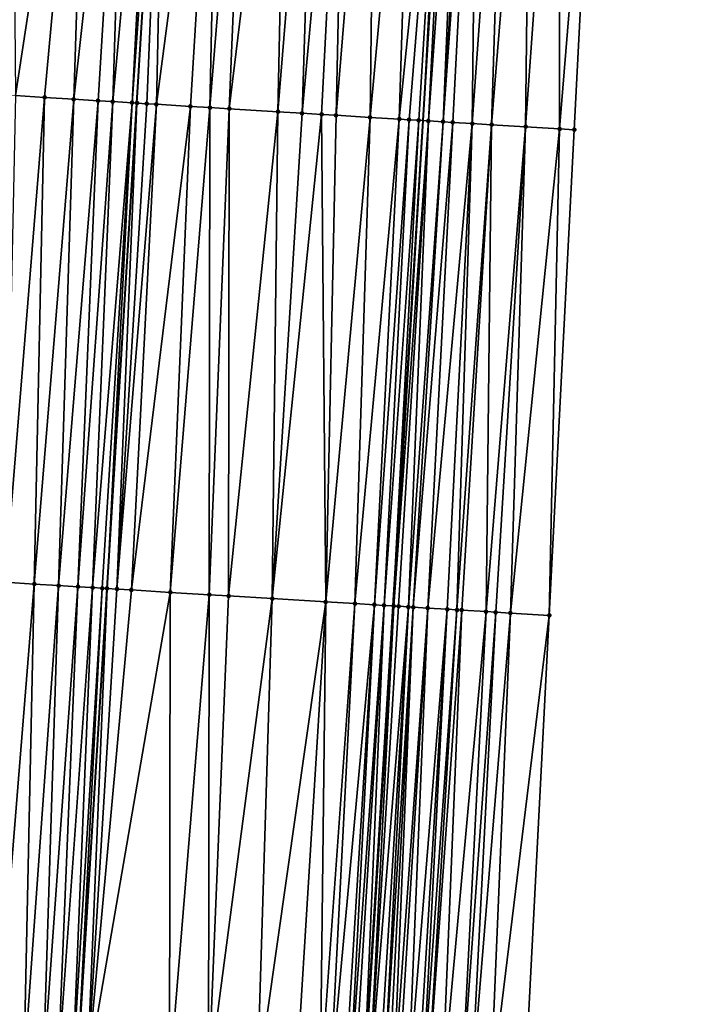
# Model space of a CAD drawing. Header units: feet. Extents: x 2004186 to 2014793, y 836912 to 864902.
# Tile 238 of 256: x 2010652 to 2010679, y 844207 to 844247. Entities that reach past the tile are written whole.
import ezdxf

# ---------------------------------------------------------------- set-up
doc = ezdxf.new("R2010")
doc.units = ezdxf.units.FT
doc.header["$LTSCALE"] = 100
doc.header["$MEASUREMENT"] = 0
for name, color, linetype, lineweight in [('EP_Travel Lane', 5, 'Continuous', 40), ('GPL_Skip Line', 2, 'Continuous', 40), ('Road Shots', 4, 'Continuous', 200), ('Road X-Section', 30, 'Continuous', 13)]:
    doc.layers.add(name, color=color, linetype=linetype, lineweight=lineweight)
doc.layers.add('I-77 SB_MM21-27-Surface-Border', color=7, linetype='Continuous')
doc.layers.add('I-77 SB_MM21-27-Surface-TIN', color=7, linetype='Continuous')

msp = doc.modelspace()

# ---------------------------------------------------------------- linework, layer by layer
at = {"layer": 'EP_Travel Lane'}
msp.add_polyline3d([(2010652.293614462, 843983.7898986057, 402.2947427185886), (2010653.519511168, 844003.7446208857, 402.6985902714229), (2010654.74551243, 844023.7010450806, 403.0564440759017), (2010655.96587658, 844043.6601527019, 403.4205817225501), (2010657.179518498, 844063.619326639, 403.7991171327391), (2010658.392503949, 844083.5783035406, 404.1764646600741), (2010659.605508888, 844103.537601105, 404.5468741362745), (2010660.818492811, 844123.4965528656, 404.9201361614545), (2010662.031520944, 844143.4562320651, 405.279665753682), (2010663.244502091, 844163.4151381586, 405.6566152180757), (2010664.459991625, 844183.3718996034, 406.0666099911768), (2010665.681578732, 844203.3287732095, 406.4237878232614), (2010666.906776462, 844223.2876493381, 406.7890503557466), (2010668.131952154, 844243.24616647, 407.1425066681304), (2010669.357173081, 844263.2054204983, 407.4806353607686), (2010670.582100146, 844283.1598874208, 407.8354899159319), (2010671.806792, 844303.1105226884, 408.2226796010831), (2010673.031799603, 844323.0663015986, 408.5696765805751)], dxfattribs=at)
at = {"layer": 'GPL_Skip Line'}
msp.add_polyline3d([(2010639.284973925, 843964.5542868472, 402.0628003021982), (2010640.506099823, 843984.5081596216, 402.4516861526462), (2010641.727304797, 844004.4633245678, 402.8542242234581), (2010642.948607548, 844024.4200872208, 403.2120461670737), (2010644.168797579, 844044.3774777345, 403.5907791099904), (2010645.387770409, 844064.3367972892, 403.9435819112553), (2010646.606563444, 844084.2952716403, 404.3233974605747), (2010647.825361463, 844104.2538276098, 404.707190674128), (2010649.044150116, 844124.2122302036, 405.1005105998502), (2010650.262992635, 844144.1715148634, 405.4593968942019), (2010651.481775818, 844164.1298278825, 405.8449393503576), (2010652.701961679, 844184.088550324, 406.2295298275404), (2010653.925345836, 844204.0475649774, 406.5820671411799), (2010655.150527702, 844224.0061826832, 406.9610314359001), (2010656.375721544, 844243.9649954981, 407.3136012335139), (2010657.600954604, 844263.9244471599, 407.6390408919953), (2010658.825855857, 844283.8784935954, 407.993448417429), (2010660.050557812, 844303.829293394, 408.3825371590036), (2010661.275551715, 844323.7848491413, 408.7435987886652)], dxfattribs=at)
at = {"layer": 'I-77 SB_MM21-27-Surface-Border', "color": 3, "linetype": 'ByBlock', "lineweight": -2}
msp.add_polyline3d([(2010679.441837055, 844322.6775378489, 408.3066034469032), (2010677.817564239, 844302.745994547, 407.977288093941), (2010676.592881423, 844282.7955065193, 407.5984629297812), (2010675.367902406, 844262.8401932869, 407.2558964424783), (2010674.342303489, 844242.8686488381, 406.9189160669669), (2010673.316788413, 844222.898470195, 406.5529556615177), (2010672.291216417, 844202.9273642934, 406.1855635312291), (2010671.267680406, 844182.9597697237, 405.8222436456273), (2010670.047669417, 844163.0039254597, 405.4363128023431), (2010668.629237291, 844143.0574621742, 405.060058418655), (2010667.610031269, 844123.0861239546, 404.6875750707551), (2010666.391248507, 844103.1278178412, 404.3125215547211), (2010665.172410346, 844083.1686045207, 403.9459547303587), (2010663.753969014, 844063.2219904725, 403.5697989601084), (2010662.535033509, 844043.2632806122, 403.190444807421), (2010661.115064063, 844023.3155918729, 402.8230563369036), (2010659.494500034, 844003.3831283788, 402.478977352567), (2010658.073669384, 843983.4401941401, 402.0915249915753)], dxfattribs=at)
at = {"layer": 'I-77 SB_MM21-27-Surface-TIN', "color": 128, "linetype": 'ByBlock', "lineweight": -2}
for points in [[(2010654.407016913, 844264.121329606, 407.589928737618), (2010651.213077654, 844264.318186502, 407.5423543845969), (2010651.385196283, 844244.2726630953, 407.2341645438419)], [(2010654.407016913, 844264.121329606, 407.589928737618), (2010651.385196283, 844244.2726630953, 407.2341645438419), (2010652.58291872, 844244.1987638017, 407.256801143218)], [(2010654.407016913, 844264.121329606, 407.589928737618), (2010652.58291872, 844244.1987638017, 407.256801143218), (2010653.780644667, 844244.124921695, 407.2759798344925)], [(2010656.003977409, 844264.022752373, 407.6226709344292), (2010654.407016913, 844264.121329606, 407.589928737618), (2010653.780644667, 844244.124921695, 407.2759798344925)], [(2010656.003977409, 844264.022752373, 407.6226709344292), (2010653.780644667, 844244.124921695, 407.2759798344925), (2010654.778743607, 844244.0632886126, 407.2978874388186)], [(2010656.003977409, 844264.022752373, 407.6226709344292), (2010654.778743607, 844244.0632886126, 407.2978874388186), (2010655.377608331, 844244.0263960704, 407.3057528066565)], [(2010657.201706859, 844263.9489673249, 407.6383272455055), (2010656.003977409, 844264.022752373, 407.6226709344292), (2010655.377608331, 844244.0263960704, 407.3057528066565)], [(2010657.201706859, 844263.9489673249, 407.6383272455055), (2010655.377608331, 844244.0263960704, 407.3057528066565), (2010656.176097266, 844243.977248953, 407.3136435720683)], [(2010657.201706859, 844263.9489673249, 407.6383272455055), (2010656.176097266, 844243.977248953, 407.3136435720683), (2010657.600954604, 844263.9244471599, 407.6390408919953)], [(2010656.176097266, 844243.977248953, 407.3136435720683), (2010656.375721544, 844243.9649954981, 407.3136012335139), (2010657.600954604, 844263.9244471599, 407.6390408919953)], [(2010656.774976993, 844243.9406008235, 407.3067300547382), (2010657.600954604, 844263.9244471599, 407.6390408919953), (2010656.375721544, 844243.9649954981, 407.3136012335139)], [(2010657.174233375, 844243.9162213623, 407.2989389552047), (2010657.600954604, 844263.9244471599, 407.6390408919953), (2010656.774976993, 844243.9406008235, 407.3067300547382)], [(2010659.796858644, 844263.7902613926, 407.6023308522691), (2010657.600954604, 844263.9244471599, 407.6390408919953), (2010657.174233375, 844243.9162213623, 407.2989389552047)], [(2010659.796858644, 844263.7902613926, 407.6023308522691), (2010657.174233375, 844243.9162213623, 407.2989389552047), (2010658.571627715, 844243.8308444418, 407.2746213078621)], [(2010659.796858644, 844263.7902613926, 407.6023308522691), (2010658.571627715, 844243.8308444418, 407.2746213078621), (2010659.370140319, 844243.7820829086, 407.2591969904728)], [(2010660.99461976, 844263.7169922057, 407.5869386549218), (2010659.796858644, 844263.7902613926, 407.6023308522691), (2010659.370140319, 844243.7820829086, 407.2591969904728)], [(2010660.99461976, 844263.7169922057, 407.5869386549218), (2010659.370140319, 844243.7820829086, 407.2591969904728), (2010660.168647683, 844243.7332360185, 407.2489339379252)], [(2010662.591631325, 844263.6192468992, 407.5696091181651), (2010660.99461976, 844263.7169922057, 407.5869386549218), (2010660.168647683, 844243.7332360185, 407.2489339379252)], [(2010662.591631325, 844263.6192468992, 407.5696091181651), (2010660.168647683, 844243.7332360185, 407.2489339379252), (2010662.164906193, 844243.6109575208, 407.2330279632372)], [(2010663.789383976, 844263.5458398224, 407.5625161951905), (2010662.591631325, 844263.6192468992, 407.5696091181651), (2010662.164906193, 844243.6109575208, 407.2330279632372)], [(2010663.789383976, 844263.5458398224, 407.5625161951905), (2010662.164906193, 844243.6109575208, 407.2330279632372), (2010663.163034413, 844243.5498014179, 407.2260940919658)], [(2010664.987142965, 844263.4725359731, 407.5492102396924), (2010663.789383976, 844263.5458398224, 407.5625161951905), (2010663.163034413, 844243.5498014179, 407.2260940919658)], [(2010664.987142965, 844263.4725359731, 407.5492102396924), (2010663.163034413, 844243.5498014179, 407.2260940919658), (2010663.961540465, 844243.5009331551, 407.2171233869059)], [(2010664.987142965, 844263.4725359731, 407.5492102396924), (2010663.961540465, 844243.5009331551, 407.2171233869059), (2010664.560419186, 844243.4642686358, 407.2112009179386)], [(2010666.184901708, 844263.3992281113, 407.5361457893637), (2010664.987142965, 844263.4725359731, 407.5492102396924), (2010664.560419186, 844243.4642686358, 407.2112009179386)], [(2010666.184901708, 844263.3992281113, 407.5361457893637), (2010664.560419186, 844243.4642686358, 407.2112009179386), (2010665.957810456, 844243.378841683, 407.1899085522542)], [(2010667.781918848, 844263.3015736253, 407.5133499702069), (2010666.184901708, 844263.3992281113, 407.5361457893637), (2010665.957810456, 844243.378841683, 407.1899085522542)], [(2010667.781918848, 844263.3015736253, 407.5133499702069), (2010665.957810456, 844243.378841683, 407.1899085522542), (2010667.155580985, 844243.3057258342, 407.1651726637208)], [(2010669.179318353, 844263.2162808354, 407.4840814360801), (2010667.781918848, 844263.3015736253, 407.5133499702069), (2010667.155580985, 844243.3057258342, 407.1651726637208)], [(2010669.179318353, 844263.2162808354, 407.4840814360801), (2010667.155580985, 844243.3057258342, 407.1651726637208), (2010667.55483514, 844243.2813100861, 407.1595757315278)], [(2010669.179318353, 844263.2162808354, 407.4840814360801), (2010667.55483514, 844243.2813100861, 407.1595757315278), (2010667.954094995, 844243.2569872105, 407.1483630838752)], [(2010669.179318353, 844263.2162808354, 407.4840814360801), (2010667.954094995, 844243.2569872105, 407.1483630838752), (2010668.131952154, 844243.24616647, 407.1425066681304)], [(2010669.179318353, 844263.2162808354, 407.4840814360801), (2010668.131952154, 844243.24616647, 407.1425066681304), (2010669.357173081, 844263.2054204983, 407.4806353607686)], [(2010668.353356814, 844243.2326963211, 407.1352163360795), (2010669.357173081, 844263.2054204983, 407.4806353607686), (2010668.131952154, 844243.24616647, 407.1425066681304)], [(2010669.778202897, 844263.1797111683, 407.4724775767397), (2010669.357173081, 844263.2054204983, 407.4806353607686), (2010668.353356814, 844243.2326963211, 407.1352163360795)], [(2010669.778202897, 844263.1797111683, 407.4724775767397), (2010668.353356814, 844243.2326963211, 407.1352163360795), (2010668.952237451, 844243.1960630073, 407.1274069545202)], [(2010670.177459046, 844263.1553279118, 407.464951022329), (2010669.778202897, 844263.1797111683, 407.4724775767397), (2010668.952237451, 844243.1960630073, 407.1274069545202)], [(2010670.377088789, 844263.1431634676, 407.4595515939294), (2010670.177459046, 844263.1553279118, 407.464951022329), (2010668.952237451, 844243.1960630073, 407.1274069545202)], [(2010670.377088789, 844263.1431634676, 407.4595515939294), (2010668.952237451, 844243.1960630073, 407.1274069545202), (2010669.351497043, 844243.1717358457, 407.1164534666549)], [(2010670.377088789, 844263.1431634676, 407.4595515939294), (2010669.351497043, 844243.1717358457, 407.1164534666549), (2010670.150028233, 844243.123277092, 407.0827210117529)], [(2010671.574883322, 844263.0704386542, 407.4113948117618), (2010670.377088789, 844263.1431634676, 407.4595515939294), (2010670.150028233, 844243.123277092, 407.0827210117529)], [(2010671.574883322, 844263.0704386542, 407.4113948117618), (2010670.150028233, 844243.123277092, 407.0827210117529), (2010670.948551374, 844243.0746871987, 407.056918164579)], [(2010672.573043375, 844263.009801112, 407.3732823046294), (2010671.574883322, 844263.0704386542, 407.4113948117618), (2010670.948551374, 844243.0746871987, 407.056918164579)], [(2010672.573043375, 844263.009801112, 407.3732823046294), (2010670.948551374, 844243.0746871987, 407.056918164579), (2010672.345987, 844242.9899828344, 406.9919331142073)], [(2010673.77084032, 844262.9371155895, 407.3227606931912), (2010672.573043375, 844263.009801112, 407.3732823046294), (2010672.345987, 844242.9899828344, 406.9919331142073)], [(2010673.77084032, 844262.9371155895, 407.3227606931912), (2010672.345987, 844242.9899828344, 406.9919331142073), (2010673.743411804, 844242.9051021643, 406.9376087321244)], [(2010673.77084032, 844262.9371155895, 407.3227606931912), (2010673.743411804, 844242.9051021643, 406.9376087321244), (2010675.367902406, 844262.8401932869, 407.2558964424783)], [(2010675.367902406, 844262.8401932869, 407.2558964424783), (2010673.743411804, 844242.9051021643, 406.9376087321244), (2010674.342303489, 844242.8686488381, 406.9189160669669)], [(2010652.58291872, 844244.1987638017, 407.256801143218), (2010651.385196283, 844244.2726630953, 407.2341645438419), (2010650.95849198, 844224.2647130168, 406.8953799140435)], [(2010652.58291872, 844244.1987638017, 407.256801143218), (2010650.95849198, 844224.2647130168, 406.8953799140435), (2010652.156213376, 844224.1907967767, 406.9169125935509)], [(2010653.780644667, 844244.124921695, 407.2759798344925), (2010652.58291872, 844244.1987638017, 407.256801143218), (2010652.156213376, 844224.1907967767, 406.9169125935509)], [(2010653.780644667, 844244.124921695, 407.2759798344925), (2010652.156213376, 844224.1907967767, 406.9169125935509), (2010653.154315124, 844224.129209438, 406.9343321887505)], [(2010654.778743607, 844244.0632886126, 407.2978874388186), (2010653.780644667, 844244.124921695, 407.2759798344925), (2010653.154315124, 844224.129209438, 406.9343321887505)], [(2010654.778743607, 844244.0632886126, 407.2978874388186), (2010653.154315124, 844224.129209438, 406.9343321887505), (2010653.952794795, 844224.0799114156, 406.9498169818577)], [(2010655.377608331, 844244.0263960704, 407.3057528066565), (2010654.778743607, 844244.0632886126, 407.2978874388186), (2010653.952794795, 844224.0799114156, 406.9498169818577)], [(2010655.377608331, 844244.0263960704, 407.3057528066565), (2010653.952794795, 844224.0799114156, 406.9498169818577), (2010654.55165666, 844224.0429722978, 406.9595376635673)], [(2010656.176097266, 844243.977248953, 407.3136435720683), (2010655.377608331, 844244.0263960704, 407.3057528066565), (2010654.55165666, 844224.0429722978, 406.9595376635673)], [(2010656.176097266, 844243.977248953, 407.3136435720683), (2010654.55165666, 844224.0429722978, 406.9595376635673), (2010654.950901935, 844224.0184119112, 406.9624031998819)], [(2010656.176097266, 844243.977248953, 407.3136435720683), (2010654.950901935, 844224.0184119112, 406.9624031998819), (2010655.150527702, 844224.0061826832, 406.9610314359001)], [(2010656.176097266, 844243.977248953, 407.3136435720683), (2010655.150527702, 844224.0061826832, 406.9610314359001), (2010656.375721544, 844243.9649954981, 407.3136012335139)], [(2010655.549785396, 844223.9818246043, 406.9527643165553), (2010656.375721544, 844243.9649954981, 407.3136012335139), (2010655.150527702, 844224.0061826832, 406.9610314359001)], [(2010656.774976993, 844243.9406008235, 407.3067300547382), (2010656.375721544, 844243.9649954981, 407.3136012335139), (2010655.549785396, 844223.9818246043, 406.9527643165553)], [(2010657.174233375, 844243.9162213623, 407.2989389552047), (2010656.774976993, 844243.9406008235, 407.3067300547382), (2010655.549785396, 844223.9818246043, 406.9527643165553)], [(2010657.174233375, 844243.9162213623, 407.2989389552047), (2010655.549785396, 844223.9818246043, 406.9527643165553), (2010656.148664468, 844223.9451657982, 406.9470599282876)], [(2010658.571627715, 844243.8308444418, 407.2746213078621), (2010657.174233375, 844243.9162213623, 407.2989389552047), (2010656.148664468, 844223.9451657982, 406.9470599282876)], [(2010658.571627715, 844243.8308444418, 407.2746213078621), (2010656.148664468, 844223.9451657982, 406.9470599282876), (2010657.745692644, 844223.8476910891, 406.9163242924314)], [(2010659.370140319, 844243.7820829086, 407.2591969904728), (2010658.571627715, 844243.8308444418, 407.2746213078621), (2010657.745692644, 844223.8476910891, 406.9163242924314)], [(2010659.370140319, 844243.7820829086, 407.2591969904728), (2010657.745692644, 844223.8476910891, 406.9163242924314), (2010659.342708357, 844223.7500133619, 406.896760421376)], [(2010660.168647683, 844243.7332360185, 407.2489339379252), (2010659.370140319, 844243.7820829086, 407.2591969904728), (2010659.342708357, 844223.7500133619, 406.896760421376)], [(2010660.168647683, 844243.7332360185, 407.2489339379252), (2010659.342708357, 844223.7500133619, 406.896760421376), (2010660.141210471, 844223.7010809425, 406.8921267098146)], [(2010662.164906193, 844243.6109575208, 407.2330279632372), (2010660.168647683, 844243.7332360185, 407.2489339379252), (2010660.141210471, 844223.7010809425, 406.8921267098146)], [(2010662.164906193, 844243.6109575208, 407.2330279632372), (2010660.141210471, 844223.7010809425, 406.8921267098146), (2010661.937845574, 844223.5910701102, 406.8769072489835)], [(2010663.163034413, 844243.5498014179, 407.2260940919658), (2010662.164906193, 844243.6109575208, 407.2330279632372), (2010661.937845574, 844223.5910701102, 406.8769072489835)], [(2010663.961540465, 844243.5009331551, 407.2171233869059), (2010663.163034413, 844243.5498014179, 407.2260940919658), (2010661.937845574, 844223.5910701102, 406.8769072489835)], [(2010663.961540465, 844243.5009331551, 407.2171233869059), (2010661.937845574, 844223.5910701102, 406.8769072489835), (2010664.133740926, 844223.4567428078, 406.8511310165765)], [(2010664.560419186, 844243.4642686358, 407.2112009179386), (2010663.961540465, 844243.5009331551, 407.2171233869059), (2010664.133740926, 844223.4567428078, 406.8511310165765)], [(2010665.957810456, 844243.378841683, 407.1899085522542), (2010664.560419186, 844243.4642686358, 407.2112009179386), (2010664.133740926, 844223.4567428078, 406.8511310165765)], [(2010665.957810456, 844243.378841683, 407.1899085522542), (2010664.133740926, 844223.4567428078, 406.8511310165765), (2010665.33150882, 844223.383584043, 406.8309810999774)], [(2010667.155580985, 844243.3057258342, 407.1651726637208), (2010665.957810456, 844243.378841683, 407.1899085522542), (2010665.33150882, 844223.383584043, 406.8309810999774)], [(2010667.155580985, 844243.3057258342, 407.1651726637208), (2010665.33150882, 844223.383584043, 406.8309810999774), (2010666.130028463, 844223.3349371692, 406.8106342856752)], [(2010667.55483514, 844243.2813100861, 407.1595757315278), (2010667.155580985, 844243.3057258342, 407.1651726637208), (2010666.130028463, 844223.3349371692, 406.8106342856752)], [(2010667.55483514, 844243.2813100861, 407.1595757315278), (2010666.130028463, 844223.3349371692, 406.8106342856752), (2010666.529284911, 844223.3105587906, 406.8034842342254)], [(2010667.954094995, 844243.2569872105, 407.1483630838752), (2010667.55483514, 844243.2813100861, 407.1595757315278), (2010666.529284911, 844223.3105587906, 406.8034842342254)], [(2010667.954094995, 844243.2569872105, 407.1483630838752), (2010666.529284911, 844223.3105587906, 406.8034842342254), (2010666.906776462, 844223.2876493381, 406.7890503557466)], [(2010667.954094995, 844243.2569872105, 407.1483630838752), (2010666.906776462, 844223.2876493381, 406.7890503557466), (2010668.131952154, 844243.24616647, 407.1425066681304)], [(2010666.928550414, 844223.2863279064, 406.7882178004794), (2010668.131952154, 844243.24616647, 407.1425066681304), (2010666.906776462, 844223.2876493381, 406.7890503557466)], [(2010668.353356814, 844243.2326963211, 407.1352163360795), (2010668.131952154, 844243.24616647, 407.1425066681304), (2010666.928550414, 844223.2863279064, 406.7882178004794)], [(2010668.353356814, 844243.2326963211, 407.1352163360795), (2010666.928550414, 844223.2863279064, 406.7882178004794), (2010667.128179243, 844223.2741485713, 406.7841005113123)], [(2010668.353356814, 844243.2326963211, 407.1352163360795), (2010667.128179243, 844223.2741485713, 406.7841005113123), (2010667.527427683, 844223.2496397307, 406.7841295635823)], [(2010668.952237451, 844243.1960630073, 407.1274069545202), (2010668.353356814, 844243.2326963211, 407.1352163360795), (2010667.527427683, 844223.2496397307, 406.7841295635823)], [(2010668.952237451, 844243.1960630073, 407.1274069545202), (2010667.527427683, 844223.2496397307, 406.7841295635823), (2010667.727055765, 844223.2374482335, 406.7806815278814)], [(2010669.351497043, 844243.1717358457, 407.1164534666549), (2010668.952237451, 844243.1960630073, 407.1274069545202), (2010667.727055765, 844223.2374482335, 406.7806815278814)], [(2010669.351497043, 844243.1717358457, 407.1164534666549), (2010667.727055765, 844223.2374482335, 406.7806815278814), (2010668.32595423, 844223.2011053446, 406.7575927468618)], [(2010670.150028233, 844243.123277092, 407.0827210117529), (2010669.351497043, 844243.1717358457, 407.1164534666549), (2010668.32595423, 844223.2011053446, 406.7575927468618)], [(2010670.150028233, 844243.123277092, 407.0827210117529), (2010668.32595423, 844223.2011053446, 406.7575927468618), (2010669.124490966, 844223.1527369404, 406.7219222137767)], [(2010670.150028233, 844243.123277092, 407.0827210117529), (2010669.124490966, 844223.1527369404, 406.7219222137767), (2010669.523749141, 844223.1283866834, 406.7132246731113)], [(2010670.948551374, 844243.0746871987, 407.056918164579), (2010670.150028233, 844243.123277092, 407.0827210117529), (2010669.523749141, 844223.1283866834, 406.7132246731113)], [(2010670.948551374, 844243.0746871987, 407.056918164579), (2010669.523749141, 844223.1283866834, 406.7132246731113), (2010669.723380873, 844223.1162546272, 406.7065056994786)], [(2010670.948551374, 844243.0746871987, 407.056918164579), (2010669.723380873, 844223.1162546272, 406.7065056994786), (2010670.721551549, 844223.0557901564, 406.662135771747)], [(2010672.345987, 844242.9899828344, 406.9919331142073), (2010670.948551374, 844243.0746871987, 407.056918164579), (2010670.721551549, 844223.0557901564, 406.662135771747)], [(2010672.345987, 844242.9899828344, 406.9919331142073), (2010670.721551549, 844223.0557901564, 406.662135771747), (2010671.120820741, 844223.0316193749, 406.6435619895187)], [(2010672.345987, 844242.9899828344, 406.9919331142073), (2010671.120820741, 844223.0316193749, 406.6435619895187), (2010671.719717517, 844222.9952489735, 406.6219871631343)], [(2010673.743411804, 844242.9051021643, 406.9376087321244), (2010672.345987, 844242.9899828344, 406.9919331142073), (2010671.719717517, 844222.9952489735, 406.6219871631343)], [(2010673.743411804, 844242.9051021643, 406.9376087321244), (2010671.719717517, 844222.9952489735, 406.6219871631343), (2010673.316788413, 844222.898470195, 406.5529556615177)], [(2010673.743411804, 844242.9051021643, 406.9376087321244), (2010673.316788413, 844222.898470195, 406.5529556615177), (2010674.342303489, 844242.8686488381, 406.9189160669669)], [(2010652.156213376, 844224.1907967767, 406.9169125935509), (2010650.95849198, 844224.2647130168, 406.8953799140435), (2010650.531787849, 844204.2567657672, 406.5334712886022)], [(2010652.156213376, 844224.1907967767, 406.9169125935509), (2010650.531787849, 844204.2567657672, 406.5334712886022), (2010651.729507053, 844204.1828138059, 406.5570487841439)], [(2010653.154315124, 844224.129209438, 406.9343321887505), (2010652.156213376, 844224.1907967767, 406.9169125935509), (2010651.729507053, 844204.1828138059, 406.5570487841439)], [(2010653.154315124, 844224.129209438, 406.9343321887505), (2010651.729507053, 844204.1828138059, 406.5570487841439), (2010652.527986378, 844204.133510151, 406.572896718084)], [(2010653.952794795, 844224.0799114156, 406.9498169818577), (2010653.154315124, 844224.129209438, 406.9343321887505), (2010652.527986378, 844204.133510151, 406.572896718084)], [(2010653.952794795, 844224.0799114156, 406.9498169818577), (2010652.527986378, 844204.133510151, 406.572896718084), (2010653.126849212, 844204.0965868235, 406.5817784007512)], [(2010654.55165666, 844224.0429722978, 406.9595376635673), (2010653.952794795, 844224.0799114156, 406.9498169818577), (2010653.126849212, 844204.0965868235, 406.5817784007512)], [(2010654.55165666, 844224.0429722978, 406.9595376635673), (2010653.126849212, 844204.0965868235, 406.5817784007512), (2010653.725720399, 844204.0597995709, 406.5831471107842)], [(2010654.950901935, 844224.0184119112, 406.9624031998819), (2010654.55165666, 844224.0429722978, 406.9595376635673), (2010653.725720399, 844204.0597995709, 406.5831471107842)], [(2010654.950901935, 844224.0184119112, 406.9624031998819), (2010653.725720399, 844204.0597995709, 406.5831471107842), (2010653.925345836, 844204.0475649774, 406.5820671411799)], [(2010654.950901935, 844224.0184119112, 406.9624031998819), (2010653.925345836, 844204.0475649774, 406.5820671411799), (2010655.150527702, 844224.0061826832, 406.9610314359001)], [(2010654.32459671, 844204.02309579, 406.5799072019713), (2010655.150527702, 844224.0061826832, 406.9610314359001), (2010653.925345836, 844204.0475649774, 406.5820671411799)], [(2010655.549785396, 844223.9818246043, 406.9527643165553), (2010655.150527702, 844224.0061826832, 406.9610314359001), (2010654.32459671, 844204.02309579, 406.5799072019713)], [(2010656.148664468, 844223.9451657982, 406.9470599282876), (2010655.549785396, 844223.9818246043, 406.9527643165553), (2010654.32459671, 844204.02309579, 406.5799072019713)], [(2010657.745692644, 844223.8476910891, 406.9163242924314), (2010656.148664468, 844223.9451657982, 406.9470599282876), (2010654.32459671, 844204.02309579, 406.5799072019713)], [(2010657.745692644, 844223.8476910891, 406.9163242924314), (2010654.32459671, 844204.02309579, 406.5799072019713), (2010657.718262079, 844203.815644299, 406.5319209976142)], [(2010659.342708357, 844223.7500133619, 406.896760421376), (2010657.745692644, 844223.8476910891, 406.9163242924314), (2010657.718262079, 844203.815644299, 406.5319209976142)], [(2010659.342708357, 844223.7500133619, 406.896760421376), (2010657.718262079, 844203.815644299, 406.5319209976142), (2010659.315272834, 844203.7178857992, 406.5167524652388)], [(2010660.141210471, 844223.7010809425, 406.8921267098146), (2010659.342708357, 844223.7500133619, 406.896760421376), (2010659.315272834, 844203.7178857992, 406.5167524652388)], [(2010661.937845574, 844223.5910701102, 406.8769072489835), (2010660.141210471, 844223.7010809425, 406.8921267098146), (2010659.315272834, 844203.7178857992, 406.5167524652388)], [(2010661.937845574, 844223.5910701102, 406.8769072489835), (2010659.315272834, 844203.7178857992, 406.5167524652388), (2010661.311532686, 844203.5956291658, 406.5010221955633)], [(2010664.133740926, 844223.4567428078, 406.8511310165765), (2010661.937845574, 844223.5910701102, 406.8769072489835), (2010661.311532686, 844203.5956291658, 406.5010221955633)], [(2010664.133740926, 844223.4567428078, 406.8511310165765), (2010661.311532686, 844203.5956291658, 406.5010221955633), (2010662.908548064, 844203.4979459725, 406.481695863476)], [(2010664.133740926, 844223.4567428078, 406.8511310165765), (2010662.908548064, 844203.4979459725, 406.481695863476), (2010663.906692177, 844203.4370487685, 406.4610705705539)], [(2010665.33150882, 844223.383584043, 406.8309810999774), (2010664.133740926, 844223.4567428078, 406.8511310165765), (2010663.906692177, 844203.4370487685, 406.4610705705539)], [(2010665.33150882, 844223.383584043, 406.8309810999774), (2010663.906692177, 844203.4370487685, 406.4610705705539), (2010664.305945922, 844203.4126263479, 406.456328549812)], [(2010666.130028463, 844223.3349371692, 406.8106342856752), (2010665.33150882, 844223.383584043, 406.8309810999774), (2010664.305945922, 844203.4126263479, 406.456328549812)], [(2010666.130028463, 844223.3349371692, 406.8106342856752), (2010664.305945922, 844203.4126263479, 406.456328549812), (2010664.904831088, 844203.3760668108, 406.4451246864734)], [(2010666.130028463, 844223.3349371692, 406.8106342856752), (2010664.904831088, 844203.3760668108, 406.4451246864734), (2010665.104457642, 844203.3638504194, 406.4430397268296)], [(2010666.529284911, 844223.3105587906, 406.8034842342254), (2010666.130028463, 844223.3349371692, 406.8106342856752), (2010665.104457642, 844203.3638504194, 406.4430397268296)], [(2010666.529284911, 844223.3105587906, 406.8034842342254), (2010665.104457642, 844203.3638504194, 406.4430397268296), (2010665.30408652, 844203.3516718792, 406.4388649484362)], [(2010666.529284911, 844223.3105587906, 406.8034842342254), (2010665.30408652, 844203.3516718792, 406.4388649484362), (2010665.681578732, 844203.3287732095, 406.4237878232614)], [(2010666.529284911, 844223.3105587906, 406.8034842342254), (2010665.681578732, 844203.3287732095, 406.4237878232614), (2010666.906776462, 844223.2876493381, 406.7890503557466)], [(2010665.703352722, 844203.3274523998, 406.422918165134), (2010666.906776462, 844223.2876493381, 406.7890503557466), (2010665.681578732, 844203.3287732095, 406.4237878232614)], [(2010666.928550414, 844223.2863279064, 406.7882178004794), (2010666.906776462, 844223.2876493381, 406.7890503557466), (2010665.703352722, 844203.3274523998, 406.422918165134)], [(2010666.928550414, 844223.2863279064, 406.7882178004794), (2010665.703352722, 844203.3274523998, 406.422918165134), (2010665.902981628, 844203.3152743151, 406.4187182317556)], [(2010667.128179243, 844223.2741485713, 406.7841005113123), (2010666.928550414, 844223.2863279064, 406.7882178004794), (2010665.902981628, 844203.3152743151, 406.4187182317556)], [(2010667.527427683, 844223.2496397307, 406.7841295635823), (2010667.128179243, 844223.2741485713, 406.7841005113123), (2010665.902981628, 844203.3152743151, 406.4187182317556)], [(2010667.527427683, 844223.2496397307, 406.7841295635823), (2010665.902981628, 844203.3152743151, 406.4187182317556), (2010666.302226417, 844203.2907059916, 406.4220317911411)], [(2010667.527427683, 844223.2496397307, 406.7841295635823), (2010666.302226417, 844203.2907059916, 406.4220317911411), (2010666.501854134, 844203.2785085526, 406.4189004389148)], [(2010667.727055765, 844223.2374482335, 406.7806815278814), (2010667.527427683, 844223.2496397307, 406.7841295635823), (2010666.501854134, 844203.2785085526, 406.4189004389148)], [(2010667.727055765, 844223.2374482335, 406.7806815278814), (2010666.501854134, 844203.2785085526, 406.4189004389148), (2010666.701486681, 844203.2663897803, 406.4114257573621)], [(2010667.727055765, 844223.2374482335, 406.7806815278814), (2010666.701486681, 844203.2663897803, 406.4114257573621), (2010666.90112512, 844203.2543669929, 406.3986515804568)], [(2010668.32595423, 844223.2011053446, 406.7575927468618), (2010667.727055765, 844223.2374482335, 406.7806815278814), (2010666.90112512, 844203.2543669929, 406.3986515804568)], [(2010668.32595423, 844223.2011053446, 406.7575927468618), (2010666.90112512, 844203.2543669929, 406.3986515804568), (2010667.100759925, 844203.2422850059, 406.3891459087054)], [(2010668.32595423, 844223.2011053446, 406.7575927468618), (2010667.100759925, 844203.2422850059, 406.3891459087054), (2010667.50001993, 844203.2179645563, 406.3787738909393)], [(2010669.124490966, 844223.1527369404, 406.7219222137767), (2010668.32595423, 844223.2011053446, 406.7575927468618), (2010667.50001993, 844203.2179645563, 406.3787738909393)], [(2010669.124490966, 844223.1527369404, 406.7219222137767), (2010667.50001993, 844203.2179645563, 406.3787738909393), (2010667.899290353, 844203.1938138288, 406.3590311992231)], [(2010669.124490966, 844223.1527369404, 406.7219222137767), (2010667.899290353, 844203.1938138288, 406.3590311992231), (2010668.098921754, 844203.1816763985, 406.3525866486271)], [(2010669.523749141, 844223.1283866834, 406.7132246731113), (2010669.124490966, 844223.1527369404, 406.7219222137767), (2010668.098921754, 844203.1816763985, 406.3525866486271)], [(2010669.523749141, 844223.1283866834, 406.7132246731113), (2010668.098921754, 844203.1816763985, 406.3525866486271), (2010668.298548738, 844203.1694670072, 406.3501152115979)], [(2010669.723380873, 844223.1162546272, 406.7065056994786), (2010669.523749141, 844223.1283866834, 406.7132246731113), (2010668.298548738, 844203.1694670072, 406.3501152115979)], [(2010669.723380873, 844223.1162546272, 406.7065056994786), (2010668.298548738, 844203.1694670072, 406.3501152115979), (2010668.897444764, 844203.1330843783, 406.3291439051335)], [(2010670.721551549, 844223.0557901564, 406.662135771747), (2010669.723380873, 844223.1162546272, 406.7065056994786), (2010668.897444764, 844203.1330843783, 406.3291439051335)], [(2010670.721551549, 844223.0557901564, 406.662135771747), (2010668.897444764, 844203.1330843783, 406.3291439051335), (2010669.695980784, 844203.0847043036, 406.293999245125)], [(2010671.120820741, 844223.0316193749, 406.6435619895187), (2010670.721551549, 844223.0557901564, 406.662135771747), (2010669.695980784, 844203.0847043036, 406.293999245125)], [(2010671.120820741, 844223.0316193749, 406.6435619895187), (2010669.695980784, 844203.0847043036, 406.293999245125), (2010670.09524928, 844203.060522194, 406.2759892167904)], [(2010671.719717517, 844222.9952489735, 406.6219871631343), (2010671.120820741, 844223.0316193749, 406.6435619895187), (2010670.09524928, 844203.060522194, 406.2759892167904)], [(2010671.719717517, 844222.9952489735, 406.6219871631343), (2010670.09524928, 844203.060522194, 406.2759892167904), (2010670.893780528, 844203.012064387, 406.2451363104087)], [(2010671.719717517, 844222.9952489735, 406.6219871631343), (2010670.893780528, 844203.012064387, 406.2451363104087), (2010673.316788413, 844222.898470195, 406.5529556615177)], [(2010673.316788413, 844222.898470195, 406.5529556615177), (2010670.893780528, 844203.012064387, 406.2451363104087), (2010672.291216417, 844202.9273642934, 406.1855635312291)]]:
    msp.add_3dface(points, dxfattribs=at)
at = {"layer": 'Road Shots', "lineweight": 100}
for p in [(2010652.58291872, 844244.1987638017, 407.256801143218), (2010653.780644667, 844244.124921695, 407.2759798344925), (2010654.778743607, 844244.0632886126, 407.2978874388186), (2010655.377608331, 844244.0263960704, 407.3057528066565), (2010656.176097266, 844243.977248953, 407.3136435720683), (2010656.375721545, 844243.9649954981, 407.3136012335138), (2010656.774976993, 844243.9406008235, 407.3067300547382), (2010657.174233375, 844243.9162213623, 407.2989389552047), (2010658.571627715, 844243.8308444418, 407.2746213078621), (2010659.370140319, 844243.7820829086, 407.2591969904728), (2010660.168647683, 844243.7332360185, 407.2489339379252), (2010662.164906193, 844243.6109575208, 407.2330279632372), (2010663.163034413, 844243.5498014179, 407.2260940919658), (2010663.961540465, 844243.5009331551, 407.2171233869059), (2010664.560419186, 844243.4642686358, 407.2112009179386), (2010665.957810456, 844243.378841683, 407.1899085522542), (2010667.155580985, 844243.3057258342, 407.1651726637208), (2010667.55483514, 844243.2813100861, 407.1595757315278), (2010667.954094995, 844243.2569872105, 407.1483630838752), (2010668.353356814, 844243.2326963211, 407.1352163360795), (2010668.952237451, 844243.1960630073, 407.1274069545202), (2010669.351497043, 844243.1717358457, 407.1164534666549), (2010670.150028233, 844243.123277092, 407.0827210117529), (2010670.948551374, 844243.0746871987, 407.056918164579), (2010672.345987, 844242.9899828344, 406.9919331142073), (2010673.743411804, 844242.9051021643, 406.9376087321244), (2010674.342303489, 844242.8686488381, 406.9189160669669), (2010652.156213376, 844224.1907967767, 406.9169125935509), (2010653.154315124, 844224.129209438, 406.9343321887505), (2010653.952794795, 844224.0799114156, 406.9498169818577), (2010654.55165666, 844224.0429722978, 406.9595376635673), (2010654.950901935, 844224.0184119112, 406.9624031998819), (2010655.150527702, 844224.0061826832, 406.9610314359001), (2010655.549785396, 844223.9818246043, 406.9527643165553), (2010656.148664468, 844223.9451657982, 406.9470599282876), (2010657.745692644, 844223.8476910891, 406.9163242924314), (2010659.342708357, 844223.7500133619, 406.896760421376), (2010660.141210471, 844223.7010809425, 406.8921267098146), (2010661.937845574, 844223.5910701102, 406.8769072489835), (2010664.133740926, 844223.4567428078, 406.8511310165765), (2010665.33150882, 844223.383584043, 406.8309810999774), (2010666.130028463, 844223.3349371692, 406.8106342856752), (2010666.529284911, 844223.3105587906, 406.8034842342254), (2010666.928550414, 844223.2863279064, 406.7882178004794), (2010667.128179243, 844223.2741485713, 406.7841005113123), (2010667.527427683, 844223.2496397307, 406.7841295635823), (2010667.727055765, 844223.2374482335, 406.7806815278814), (2010668.32595423, 844223.2011053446, 406.7575927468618), (2010669.124490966, 844223.1527369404, 406.7219222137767), (2010669.523749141, 844223.1283866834, 406.7132246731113), (2010669.723380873, 844223.1162546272, 406.7065056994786), (2010670.721551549, 844223.0557901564, 406.662135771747), (2010671.120820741, 844223.0316193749, 406.6435619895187), (2010671.719717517, 844222.9952489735, 406.6219871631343), (2010673.316788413, 844222.898470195, 406.5529556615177)]:
    msp.add_point(p, dxfattribs=at)
at = {"layer": 'Road X-Section', "extrusion": (0.06126236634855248, 0.9979841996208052, 0.0165668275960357), "elevation": 965726.453075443, "flags": 128}
msp.add_lwpolyline([(-1955122.634363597, -15594.47009249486), (-1955123.634363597, -15594.43390136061), (-1955125.434363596, -15594.36421280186), (-1955125.834363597, -15594.35172839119), (-1955126.234363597, -15594.34525527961), (-1955126.634363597, -15594.34572866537), (-1955126.834363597, -15594.34183680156), (-1955127.034363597, -15594.3353546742), (-1955128.034363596, -15594.29172659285), (-1955128.434363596, -15594.28138480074), (-1955130.434363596, -15594.24273749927), (-1955132.634363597, -15594.19739474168), (-1955133.834363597, -15594.17286113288), (-1955134.634363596, -15594.15847061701), (-1955136.834363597, -15594.10647159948), (-1955138.034363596, -15594.07162076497), (-1955140.634363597, -15594.01877762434), (-1955142.634363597, -15593.98928551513), (-1955144.234363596, -15593.96222031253), (-1955145.234363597, -15593.94266779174), (-1955146.234363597, -15593.92958855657), (-1955147.434363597, -15593.90694885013), (-1955148.634363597, -15593.88776752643), (-1955149.634363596, -15593.86585691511), (-1955150.234363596, -15593.85799046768), (-1955151.034363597, -15593.8500986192), (-1955151.234363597, -15593.85014096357), (-1955151.634363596, -15593.85701308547), (-1955152.034363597, -15593.86480525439), (-1955153.434363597, -15593.88912623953), (-1955154.234363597, -15593.90455267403), (-1955155.034363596, -15593.91481713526), (-1955157.034363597, -15593.93072529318), (-1955158.034363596, -15593.93766011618), (-1955158.834363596, -15593.94663205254), (-1955159.434363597, -15593.95255533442), (-1955160.834363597, -15593.97385062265), (-1955162.034363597, -15593.99858990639), (-1955162.434363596, -15594.00418760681), (-1955162.834363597, -15594.01540179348), (-1955163.234363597, -15594.02855034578), (-1955163.834363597, -15594.03636079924), (-1955164.234363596, -15594.04731579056), (-1955165.034363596, -15594.08105287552), (-1955165.834363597, -15594.10685926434), (-1955167.234363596, -15594.17185323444), (-1955168.634363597, -15594.22618507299), (-1955169.234363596, -15594.24488030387)], dxfattribs=at)
at = {"layer": 'Road X-Section', "extrusion": (0.06126062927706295, 0.9979557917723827, 0.01820365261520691), "elevation": 965679.6444810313, "flags": 128}
msp.add_lwpolyline([(-1955121.827830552, -17175.43118047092), (-1955122.427830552, -17175.40858561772), (-1955124.627830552, -17175.3368964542), (-1955125.027830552, -17175.31767852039), (-1955125.427830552, -17175.29728274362), (-1955125.627830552, -17175.29009741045), (-1955125.827830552, -17175.28511984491), (-1955126.027830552, -17175.28230076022), (-1955126.227830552, -17175.28262111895), (-1955126.427830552, -17175.28539454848), (-1955126.627830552, -17175.28470833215), (-1955126.827830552, -17175.27784820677), (-1955127.427830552, -17175.24330793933), (-1955127.627830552, -17175.2337535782), (-1955127.827830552, -17175.22681355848), (-1955128.627830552, -17175.20798231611), (-1955129.227830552, -17175.19833663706), (-1955131.227830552, -17175.15421448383), (-1955131.827830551, -17175.14026959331), (-1955132.827830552, -17175.121235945), (-1955133.627830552, -17175.10915034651), (-1955134.627830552, -17175.08668471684), (-1955135.827830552, -17175.06215744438), (-1955137.027830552, -17175.03731450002), (-1955138.227830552, -17175.01367390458), (-1955139.027830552, -17174.99110450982), (-1955139.627830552, -17174.97882672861), (-1955140.227830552, -17174.96230487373), (-1955141.227830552, -17174.94538462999), (-1955142.227830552, -17174.93109851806), (-1955143.427830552, -17174.90926483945), (-1955144.027830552, -17174.89987516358), (-1955145.227830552, -17174.87390011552), (-1955147.027830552, -17174.8472816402), (-1955148.227830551, -17174.82574539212), (-1955149.227830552, -17174.80832291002), (-1955150.027830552, -17174.79283555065), (-1955150.627830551, -17174.78311325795), (-1955151.027830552, -17174.78024724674), (-1955151.227830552, -17174.78161923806), (-1955151.627830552, -17174.7898877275), (-1955152.227830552, -17174.79559306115), (-1955153.827830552, -17174.82633379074), (-1955155.427830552, -17174.84590090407), (-1955156.227830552, -17174.85053538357), (-1955158.027830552, -17174.86575736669), (-1955160.227830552, -17174.89153787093), (-1955161.427830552, -17174.91169112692), (-1955162.227830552, -17174.93204131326), (-1955162.627830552, -17174.93919254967), (-1955163.027830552, -17174.95446151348), (-1955163.227830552, -17174.958579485), (-1955163.627830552, -17174.95855042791), (-1955163.827830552, -17174.96199903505), (-1955164.427830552, -17174.98509164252), (-1955165.227830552, -17175.02076808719), (-1955165.627830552, -17175.02946706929), (-1955165.827830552, -17175.03618715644), (-1955166.827830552, -17175.0805644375), (-1955167.227830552, -17175.09914129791), (-1955167.827830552, -17175.12071969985), (-1955169.427830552, -17175.18976264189)], dxfattribs=at)

doc.saveas('drawing.dxf')
